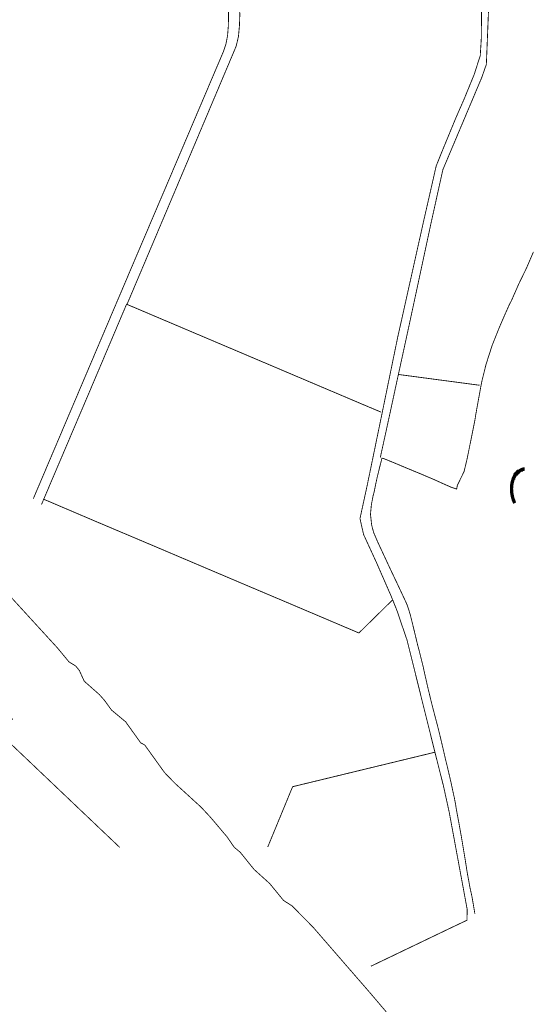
# Model space of a CAD drawing. Header units: metres. Extents: x 149734 to 159069, y 372625 to 380601.
# Tile 23 of 30: x 156509 to 157117, y 377181 to 378364. Entities that reach past the tile are written whole.
import ezdxf

# ---------------------------------------------------------------- set-up
doc = ezdxf.new("R2010")
doc.units = ezdxf.units.M
doc.header["$MEASUREMENT"] = 0
doc.layers.add('Beeklopen', color=7, linetype='Continuous', true_color=0x5291a5)
doc.layers.add('waterlopen', color=7, linetype='Continuous', true_color=0x5291a5)

msp = doc.modelspace()

# ---------------------------------------------------------------- linework, layer by layer
at = {"layer": 'Beeklopen', "const_width": 3.9}
msp.add_lwpolyline([(157102.9, 377783.2), (157102.8, 377783.4), (157102.7, 377783.5), (157102.7, 377783.7), (157102.6, 377783.8), (157102.5, 377784), (157102.4, 377784.2), (157102.4, 377784.3), (157102.3, 377784.5), (157102.2, 377784.6), (157102.2, 377784.8), (157102.1, 377785), (157102, 377785.1), (157102, 377785.3), (157101.9, 377785.4), (157101.8, 377785.6), (157101.8, 377785.8), (157101.7, 377785.9), (157101.6, 377786.1), (157101.6, 377786.3), (157101.5, 377786.4), (157101.4, 377786.6), (157101.4, 377786.8), (157101.3, 377786.9), (157101.3, 377787.1), (157101.2, 377787.3), (157101.1, 377787.5), (157101.1, 377787.6), (157101, 377787.8), (157101, 377788), (157100.9, 377788.2), (157100.9, 377788.3), (157100.8, 377788.5), (157100.7, 377788.7), (157100.7, 377788.9), (157100.6, 377789.1), (157100.6, 377789.2), (157100.5, 377789.4), (157100.5, 377789.6), (157100.4, 377789.8), (157100.4, 377790), (157100.3, 377790.1), (157100.3, 377790.3), (157100.2, 377790.5), (157100.2, 377790.7), (157100.2, 377790.9), (157100.1, 377791.1), (157100.1, 377791.3), (157100, 377791.4), (157100, 377791.6), (157099.9, 377791.8), (157099.9, 377792), (157099.9, 377792.2), (157099.8, 377792.4), (157099.8, 377792.6), (157099.8, 377792.8), (157099.7, 377793), (157099.7, 377793.2), (157099.7, 377793.3), (157099.6, 377793.5), (157099.6, 377793.7), (157099.6, 377793.9), (157099.5, 377794.1), (157099.5, 377794.3), (157099.5, 377794.5), (157099.4, 377794.7), (157099.4, 377794.9), (157099.4, 377795.1), (157099.4, 377795.3), (157099.3, 377795.5), (157099.3, 377795.7), (157099.3, 377795.9), (157099.3, 377796.1), (157099.2, 377796.3), (157099.2, 377796.5), (157099.2, 377796.7), (157099.2, 377796.9), (157099.2, 377797.1), (157099.2, 377797.3), (157099.1, 377797.4), (157099.1, 377797.6), (157099.1, 377797.8), (157099.1, 377798), (157099.1, 377798.2), (157099.1, 377798.4), (157099.1, 377798.6), (157099.1, 377798.8), (157099.1, 377799), (157099, 377799.2), (157099, 377799.4), (157099, 377799.6), (157099, 377799.8), (157099, 377800), (157099, 377800.2), (157099, 377800.4), (157099, 377800.6), (157099, 377800.8), (157099, 377801), (157099, 377801.2), (157099, 377801.4), (157099, 377801.6), (157099.1, 377801.8), (157099.1, 377802), (157099.1, 377802.2), (157099.1, 377802.4), (157099.1, 377802.6), (157099.1, 377802.8), (157099.1, 377803), (157099.1, 377803.2), (157099.1, 377803.4), (157099.2, 377803.6), (157099.2, 377803.8), (157099.2, 377804), (157099.2, 377804.2), (157099.2, 377804.4), (157099.2, 377804.6), (157099.3, 377804.8), (157099.3, 377805), (157099.3, 377805.2), (157099.3, 377805.4), (157099.4, 377805.6), (157099.4, 377805.8), (157099.4, 377806), (157099.5, 377806.1), (157099.5, 377806.3), (157099.5, 377806.5), (157099.5, 377806.7), (157099.6, 377806.9), (157099.6, 377807.1), (157099.7, 377807.3), (157099.7, 377807.5), (157099.7, 377807.7), (157099.8, 377807.9), (157099.8, 377808.1), (157099.8, 377808.3), (157099.9, 377808.4), (157099.9, 377808.6), (157100, 377808.8), (157100, 377809), (157100.1, 377809.2), (157100.1, 377809.4), (157100.2, 377809.6), (157100.2, 377809.8), (157100.3, 377809.9), (157100.3, 377810.1), (157100.4, 377810.3), (157100.4, 377810.5), (157100.5, 377810.7), (157100.6, 377810.9), (157100.6, 377811), (157100.7, 377811.2), (157100.7, 377811.4), (157100.8, 377811.6), (157100.8, 377811.7), (157100.9, 377811.8), (157100.9, 377811.8), (157100.9, 377811.9), (157101, 377812), (157101, 377812.1), (157101, 377812.2), (157101.1, 377812.3), (157101.1, 377812.4), (157101.1, 377812.5), (157101.2, 377812.5), (157101.2, 377812.6), (157101.2, 377812.7), (157101.3, 377812.8), (157101.3, 377812.9), (157101.3, 377813), (157101.4, 377813.1), (157101.4, 377813.2), (157101.5, 377813.2), (157101.5, 377813.3), (157101.5, 377813.4), (157101.6, 377813.5), (157101.6, 377813.6), (157101.6, 377813.7), (157101.7, 377813.8), (157101.7, 377813.8), (157101.8, 377813.9), (157101.8, 377814), (157101.8, 377814.1), (157101.9, 377814.2), (157101.9, 377814.3), (157102, 377814.3), (157102, 377814.4), (157102.1, 377814.5), (157102.1, 377814.6), (157102.1, 377814.7), (157102.2, 377814.8), (157102.2, 377814.8), (157102.3, 377814.9), (157102.3, 377815), (157102.4, 377815.1), (157102.4, 377815.2), (157102.4, 377815.2), (157102.5, 377815.3), (157102.5, 377815.4), (157102.6, 377815.5), (157102.6, 377815.6), (157102.7, 377815.7), (157102.7, 377815.7), (157102.8, 377815.8), (157102.8, 377815.9), (157102.9, 377816), (157102.9, 377816), (157103, 377816.1), (157103, 377816.2), (157103.1, 377816.3), (157103.1, 377816.4), (157103.2, 377816.4), (157103.2, 377816.5), (157103.3, 377816.6), (157103.3, 377816.7), (157103.4, 377816.7), (157103.4, 377816.8), (157103.5, 377816.9), (157103.5, 377817), (157103.6, 377817), (157103.6, 377817.1), (157103.7, 377817.2), (157103.7, 377817.3), (157103.8, 377817.3), (157103.8, 377817.4), (157103.9, 377817.5), (157103.9, 377817.6), (157104, 377817.6), (157104.1, 377817.7), (157104.1, 377817.8), (157104.2, 377817.9), (157104.2, 377817.9), (157104.3, 377818), (157104.3, 377818.1), (157104.4, 377818.1), (157104.5, 377818.2), (157104.5, 377818.3), (157104.6, 377818.4), (157104.6, 377818.4), (157104.7, 377818.5), (157104.8, 377818.6), (157104.8, 377818.6), (157104.9, 377818.7), (157104.9, 377818.8), (157105, 377818.8), (157105.1, 377818.9), (157105.1, 377819), (157105.2, 377819), (157105.2, 377819.1), (157105.3, 377819.2), (157105.4, 377819.2), (157105.4, 377819.3), (157105.5, 377819.4), (157105.6, 377819.4), (157105.6, 377819.5), (157105.7, 377819.6), (157105.8, 377819.6), (157105.8, 377819.7), (157105.9, 377819.8), (157105.9, 377819.8), (157106, 377819.9), (157106.1, 377820), (157106.1, 377820), (157106.2, 377820.1), (157106.3, 377820.1), (157106.4, 377820.2), (157106.4, 377820.3), (157106.5, 377820.3), (157106.6, 377820.4), (157106.6, 377820.5), (157106.7, 377820.5), (157106.8, 377820.6), (157106.8, 377820.6), (157106.9, 377820.7), (157107, 377820.7), (157107.1, 377820.8), (157107.1, 377820.9), (157107.2, 377820.9), (157107.3, 377821), (157107.3, 377821), (157107.4, 377821.1), (157107.5, 377821.2), (157107.6, 377821.2), (157107.6, 377821.3), (157107.7, 377821.3), (157107.8, 377821.4), (157107.9, 377821.4), (157107.9, 377821.5), (157108, 377821.5), (157108.1, 377821.6), (157108.2, 377821.6), (157108.3, 377821.7), (157108.3, 377821.7), (157108.4, 377821.8), (157108.5, 377821.9), (157108.6, 377821.9), (157108.7, 377822), (157108.7, 377822), (157108.8, 377822.1), (157108.9, 377822.1), (157109, 377822.2), (157109.1, 377822.2), (157109.1, 377822.3), (157109.2, 377822.3), (157109.3, 377822.3), (157109.4, 377822.4), (157109.5, 377822.4), (157109.6, 377822.5), (157109.6, 377822.5), (157109.7, 377822.6), (157109.8, 377822.6), (157109.9, 377822.7), (157110, 377822.7), (157110.1, 377822.8), (157110.1, 377822.8), (157110.2, 377822.9), (157110.3, 377822.9), (157110.4, 377822.9), (157110.5, 377823), (157110.6, 377823), (157110.7, 377823.1), (157110.8, 377823.1), (157110.9, 377823.1), (157110.9, 377823.2), (157111, 377823.2), (157111.1, 377823.3), (157111.2, 377823.3), (157111.3, 377823.3), (157111.4, 377823.4), (157111.5, 377823.4), (157111.6, 377823.5), (157111.7, 377823.5), (157111.8, 377823.5), (157111.9, 377823.6), (157112, 377823.6), (157112, 377823.6), (157112.1, 377823.7), (157112.2, 377823.7), (157112.3, 377823.7), (157112.4, 377823.8), (157112.5, 377823.8), (157112.6, 377823.8), (157112.7, 377823.9), (157112.8, 377823.9), (157112.9, 377823.9), (157113, 377824), (157113.1, 377824), (157113.2, 377824), (157113.3, 377824.1), (157113.4, 377824.1), (157113.5, 377824.1), (157113.6, 377824.1), (157113.7, 377824.2), (157113.8, 377824.2), (157113.9, 377824.2), (157114, 377824.3), (157114.1, 377824.3), (157114.2, 377824.3), (157114.3, 377824.3), (157114.4, 377824.4), (157114.5, 377824.4), (157114.6, 377824.4)], dxfattribs=at)
at = {"layer": 'waterlopen', "const_width": 1}
for points in [[(156535.1, 377781.5), (156537.8, 377787.9), (156552.6, 377822.7), (156596.4, 377925.7), (156628.1, 378000.6), (156637.2, 378022.1), (156637.7, 378021.9), (156673.7, 378107), (156763.3, 378319.2), (156764.6, 378322.2), (156768.8, 378332.4), (156771.4, 378343.6), (156772.6, 378356.7), (156773, 378368), (156772.6, 378418.5), (156772.6, 378418.7), (156771.8, 378500.6), (156771.8, 378506.6), (156771.6, 378524.9), (156771.5, 378546.7), (156771, 378618), (156772.6, 378632.5), (156776.2, 378645.9), (156776.3, 378651.3)], [(156525.3, 377788.5), (156615.3, 378000.6), (156653.7, 378091), (156686.4, 378167.8), (156740.3, 378294.7), (156753.3, 378325.3), (156756.4, 378334.4), (156758.4, 378345), (156759.3, 378356.8), (156759.5, 378368.6), (156759.3, 378391), (156759.1, 378414.4), (156758.7, 378451.3), (156758.5, 378471.1)], [(156930.3, 377227.1), (157021.5, 377270.9), (157045.6, 377282.4), (157045.6, 377284.1), (157045.8, 377295.4), (157024.3, 377411.8), (157017.3, 377443.8), (157007.1, 377484.1), (156977.1, 377604.9), (156977, 377605.4), (156973.6, 377619), (156971.6, 377624.7), (156961.4, 377654.7), (156954.5, 377671.8), (156936.8, 377712.3), (156921.5, 377745.6), (156917.2, 377764.7), (156926.4, 377807.1), (156926.7, 377808.6), (156927.2, 377811.4), (156928.5, 377817.2), (156929.4, 377821.8), (156935.7, 377852.2), (156936.4, 377855.8), (156942.2, 377883.8), (156943.9, 377892.1), (156962.8, 377984.2), (156962.9, 377984.4), (156993.7, 378122.6), (157004.6, 378170.4), (157007.2, 378182), (157008.7, 378188.4), (157012.1, 378196.7), (157012.1, 378196.8), (157015.9, 378206.2), (157032.5, 378246.5), (157037.2, 378257.2), (157042, 378268.1), (157045.7, 378277.2), (157054.5, 378298.7), (157055.9, 378303.3), (157059.9, 378315.8), (157061.5, 378320.7), (157061.8, 378326), (157062.5, 378337), (157062.8, 378343.1), (157063.2, 378409.9)], [(157071.6, 378380), (157068.8, 378310.1), (157063.3, 378294.4), (157016.6, 378183.6), (157010.8, 378157.3), (157002.2, 378118.5), (156998.3, 378100.2), (156998.3, 378100.2), (156988.1, 378052.6), (156977.4, 378002.7), (156971.8, 377976.9), (156970, 377968.6), (156959.9, 377922.3), (156953, 377890.2), (156950.9, 377880.7), (156949.5, 377874.2), (156941.6, 377838.1), (156941.6, 377837.9)], [(157017.1, 377487.3), (157014.3, 377499.3), (157010.6, 377514.5), (157008.1, 377523.9), (157008.1, 377523.9), (157003.4, 377541.9), (156998.9, 377560.5), (156994.7, 377578.9), (156993, 377586.8), (156988.3, 377605.7), (156986.2, 377613.5), (156986.2, 377613.6), (156982.1, 377630.7), (156977.6, 377648.9), (156975.3, 377656.5), (156974.2, 377659.7), (156973, 377662.9), (156962.6, 377685.1), (156954.4, 377702.3), (156954.3, 377702.5), (156946.8, 377718.7), (156938.9, 377735.6), (156933.6, 377747.9), (156931.2, 377756.9), (156929.8, 377769.9), (156930.9, 377781.5), (156933, 377792.3), (156933.6, 377794.5), (156933.7, 377795), (156934.2, 377796.7), (156935.7, 377804.3), (156937.7, 377813.6), (156937.8, 377814.1), (156940.3, 377824.3), (156940.8, 377826.3), (156943.5, 377837.1), (156943.6, 377837.2), (156945.8, 377836.7), (156957.3, 377832), (156973.5, 377825.2), (156989.9, 377818.4), (156991.1, 377817.9), (157005.7, 377811.7), (157005.9, 377811.6), (157017.6, 377806.3), (157027.2, 377802.1), (157032.2, 377800.5), (157033.2, 377800.1), (157034, 377804.6), (157042.1, 377821.2), (157045.8, 377836.8), (157055.2, 377883.5), (157055.6, 377886.5), (157056.1, 377889.6), (157062.4, 377924.5), (157063.6, 377930.3), (157068.3, 377949.4), (157075.1, 377970.7), (157075.1, 377970.8), (157076.1, 377973.5), (157084.2, 377993.8), (157091.3, 378010.3), (157094.6, 378017.6), (157095.4, 378019.5), (157096.3, 378021.4), (157098.9, 378026.4), (157107.1, 378045.1), (157109.4, 378050), (157116.9, 378065.4), (157125.3, 378085)], [(156942.3, 377892.6), (156934.5, 377895.9), (156929.8, 377897.9), (156928.9, 377898.2), (156925.7, 377899.6), (156867.5, 377924.3), (156783.5, 377960), (156637.7, 378021.9)], [(156963.6, 377937.7), (157060.6, 377924.8)], [(156537.8, 377787.9), (156601.6, 377760.7)], [(156601.1, 377760.9), (156666.8, 377733.1), (156724.9, 377708.4), (156783.5, 377683.5), (156826.5, 377665.3), (156915.9, 377627.3), (156944.7, 377655.6), (156956, 377666.7)], [(156222.9, 377694.1), (156228.7, 377690.5), (156228.7, 377690.5), (156341.9, 377621), (156348.4, 377617.1), (156348.4, 377617.1), (156350.4, 377615.9), (156352.8, 377614.4), (156365.5, 377606.6), (156365.8, 377606.4), (156402.6, 377583.8), (156407, 377581.1), (156418.5, 377574.1), (156424.4, 377570.5), (156500.3, 377523.9), (156485.1, 377507.9), (156484.5, 377507.3), (156588.2, 377408.6), (156629.1, 377369.7)], [(156480, 377690.6), (156554.4, 377609.2), (156568.1, 377592.6), (156576.1, 377587.7), (156580.6, 377582.2), (156586.4, 377569.4), (156604.6, 377553.3), (156610.8, 377546.3), (156616.1, 377538.9), (156619.1, 377534.8), (156636.1, 377520.6), (156654.2, 377495.3), (156658.9, 377492.9), (156682.8, 377459.6), (156695.4, 377446.6), (156710.2, 377433.1), (156726.6, 377418.1), (156737.3, 377406.6), (156748.3, 377393.7), (156753.7, 377387.2), (156757.6, 377382.7), (156766.3, 377370), (156773.6, 377363.9), (156790.1, 377343.4), (156808.9, 377326.4), (156819.2, 377313.8), (156825.6, 377306), (156835.7, 377299.6), (156861, 377273.9), (156929.6, 377194.8), (156974.2, 377142.2)], [(156806.5, 377370.2), (156812.2, 377384), (156835.6, 377440.8), (156836.4, 377442.7), (157007.1, 377484.1)], [(157055, 377290.3), (157051.7, 377309.9), (157048.7, 377323.7), (157048.4, 377325.6), (157048.1, 377327.4), (157046.4, 377336.5), (157046.3, 377336.7), (157043.4, 377355.2), (157039, 377381.5), (157039, 377381.7), (157035.5, 377401.1), (157032.8, 377415.5), (157032.5, 377417.5), (157032.3, 377418.7), (157031.8, 377422), (157030.3, 377429.9), (157030.2, 377430.1), (157026.1, 377449.1), (157021.7, 377468), (157021, 377470.6), (157020.3, 377473.4), (157017.1, 377487.3)]]:
    msp.add_lwpolyline(points, dxfattribs=at)

doc.saveas('drawing.dxf')
